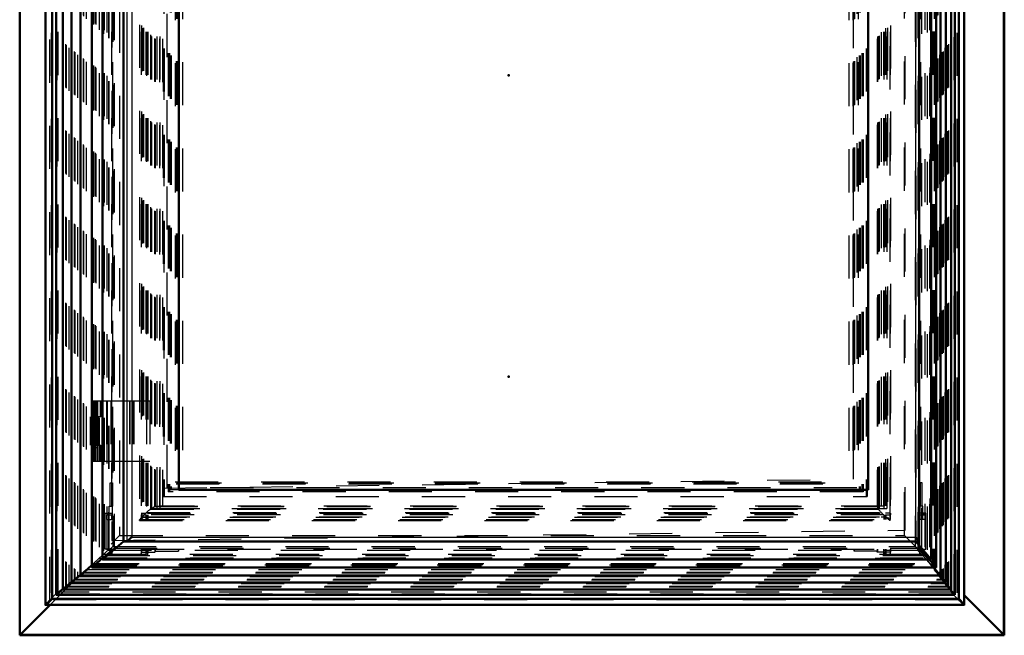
# Model space of a CAD drawing. Header units: millimetres. Extents: x 0 to 428, y 0 to 298.
# Tile 16 of 45: x 116 to 139, y 153 to 167. Entities that reach past the tile are written whole.
import ezdxf

# ---------------------------------------------------------------- set-up
doc = ezdxf.new("R2010")
doc.units = ezdxf.units.MM
doc.linetypes.add('Dashed', pattern=[2, 1, -1])
for name, color, linetype, lineweight in [('am_0', 7, 'Continuous', 50), ('am_12', 3, 'Continuous', 25), ('am_3', 6, 'Dashed', 25), ('am_6', 2, 'Continuous', 35), ('am_9', 7, 'Continuous', 50)]:
    doc.layers.add(name, color=color, linetype=linetype, lineweight=lineweight)

# ---------------------------------------------------------------- blocks, each defined once
blk = doc.blocks.new('53_Flat_Glass_Skylight_300100150_6_0_in_FDFneo100150C2325N1N4N_300Cl0__1203')
at = {"layer": 'am_3'}
for p, q in [((119.106, 183.133), (119.106, 155.632)), ((119.169, 183.052), (119.169, 155.712)), ((119.199, 183.06), (119.199, 155.704)), ((119.271, 182.95), (119.271, 155.814)), ((119.292, 182.967), (119.292, 155.797)), ((119.304, 182.967), (119.304, 155.797)), ((136.313, 182.95), (136.313, 155.814)), ((136.368, 182.967), (136.368, 155.797)), ((136.38, 182.967), (136.38, 155.797)), ((136.414, 183.052), (136.414, 155.712)), ((136.46, 183.06), (136.46, 155.704)), ((136.517, 155.632), (136.517, 183.133)), ((119.37, 182.877), (119.37, 155.887)), ((119.373, 155.895), (119.373, 182.87)), ((119.456, 182.815), (119.456, 155.95)), ((136.229, 182.815), (136.229, 155.95)), ((136.249, 182.87), (136.249, 155.895)), ((136.266, 182.877), (136.266, 155.887)), ((119.271, 155.814), (136.313, 155.814)), ((119.292, 155.797), (136.38, 155.797)), ((119.37, 155.887), (119.456, 155.95)), ((119.37, 155.887), (136.266, 155.887)), ((136.251, 155.896), (119.372, 155.896)), ((119.456, 155.95), (136.229, 155.95)), ((136.266, 155.887), (136.229, 155.95)), ((119.107, 155.63), (136.515, 155.63)), ((119.169, 155.712), (119.167, 155.71)), ((119.167, 155.71), (119.273, 155.71)), ((119.199, 155.704), (136.46, 155.704)), ((119.273, 155.71), (119.271, 155.712)), ((119.271, 155.712), (136.313, 155.712)), ((136.313, 155.712), (136.311, 155.71)), ((136.311, 155.71), (136.417, 155.71)), ((136.414, 155.712), (136.417, 155.71))]:
    blk.add_line(p, q, dxfattribs=at)
for points in [[(119.169, 155.712), (119.174, 155.717), (119.179, 155.723), (119.185, 155.729), (119.19, 155.735), (119.197, 155.741), (119.203, 155.748), (119.209, 155.754), (119.216, 155.761), (119.223, 155.768), (119.229, 155.774), (119.236, 155.781), (119.243, 155.787), (119.249, 155.794), (119.255, 155.8), (119.262, 155.806), (119.267, 155.811), (119.271, 155.814)], [(119.271, 155.814), (119.288, 155.83), (119.304, 155.844), (119.318, 155.856), (119.331, 155.867), (119.342, 155.877), (119.352, 155.884), (119.36, 155.89), (119.366, 155.894), (119.37, 155.896), (119.372, 155.896)], [(119.373, 155.895), (119.372, 155.892), (119.37, 155.887)], [(119.372, 155.896), (119.373, 155.895), (119.373, 155.895)], [(136.249, 155.895), (136.25, 155.896), (136.251, 155.896)], [(136.313, 155.814), (136.299, 155.83), (136.287, 155.844), (136.276, 155.856), (136.267, 155.867), (136.26, 155.877), (136.255, 155.884), (136.251, 155.89), (136.249, 155.894), (136.249, 155.895)], [(136.251, 155.896), (136.254, 155.895), (136.259, 155.892), (136.266, 155.888), (136.266, 155.887)], [(136.414, 155.712), (136.409, 155.717), (136.403, 155.723), (136.397, 155.729), (136.39, 155.735), (136.384, 155.741), (136.377, 155.748), (136.37, 155.754), (136.364, 155.761), (136.357, 155.768), (136.35, 155.774), (136.344, 155.781), (136.338, 155.787), (136.332, 155.794), (136.326, 155.8), (136.321, 155.806), (136.316, 155.811), (136.313, 155.814)], [(119.106, 155.632), (119.107, 155.635), (119.11, 155.64), (119.114, 155.647), (119.121, 155.655), (119.129, 155.666), (119.139, 155.678), (119.151, 155.691), (119.164, 155.706), (119.167, 155.71)], [(119.107, 155.63), (119.106, 155.631), (119.106, 155.632)], [(119.199, 155.704), (119.183, 155.689), (119.168, 155.676), (119.154, 155.664), (119.142, 155.654), (119.131, 155.645), (119.123, 155.639), (119.116, 155.634), (119.11, 155.631), (119.107, 155.63), (119.107, 155.63)], [(136.417, 155.71), (136.433, 155.695), (136.449, 155.681), (136.463, 155.668), (136.476, 155.658), (136.487, 155.649), (136.496, 155.641), (136.504, 155.636), (136.51, 155.632), (136.514, 155.63), (136.515, 155.63)], [(136.517, 155.632), (136.516, 155.635), (136.513, 155.64), (136.508, 155.647), (136.502, 155.655), (136.493, 155.666), (136.483, 155.678), (136.471, 155.691), (136.46, 155.704)], [(136.515, 155.63), (136.517, 155.631), (136.517, 155.632)]]:
    blk.add_lwpolyline(points, dxfattribs=at)
at = {"layer": 'am_6'}
for tag, p, flags in [('NB', (141.517, 183.134), 8), ('NN', (141.517, 182.634), 8), ('NT', (141.517, 182.134), 8), ('NBSYN', (141.517, 181.634), 8), ('LINA', (141.517, 181.134), 8), ('CATALOG', (141.517, 180.634), 8), ('IDNR', (141.517, 180.134), 8), ('PN', (141.517, 179.634), 8), ('LODLEVEL', (141.517, 179.134), 8), ('L', (141.517, 178.634), 8), ('W', (141.517, 178.134), 8), ('PPATH', (141.517, 177.634), 8), ('ExcludeFromBOM', (141.517, 176.634), 8), ('PSOL_0', (141.517, 176.134), 9), ('PSOL_1', (141.517, 175.634), 9), ('PSOL_2', (141.517, 175.134), 9)]:
    blk.add_attdef(tag, p, '', height=0.5, dxfattribs=dict(at, flags=flags))
blk = doc.blocks.new('54_Flat_Glass_Skylight_300100150_12_0_in_FDFneo100150C2325N1N4N_300Cl0__1203')
at = {"layer": 'am_3'}
for p, q in [((119.659, 182.58), (119.659, 156.184)), ((119.678, 182.58), (119.678, 156.184)), ((135.965, 182.58), (135.965, 156.184)), ((135.984, 182.58), (135.984, 156.184)), ((119.822, 182.416), (119.822, 156.348)), ((119.841, 182.416), (119.841, 156.348)), ((135.802, 182.416), (135.802, 156.348)), ((135.821, 182.416), (135.821, 156.348)), ((119.822, 156.348), (135.821, 156.348)), ((119.659, 156.184), (135.984, 156.184))]:
    blk.add_line(p, q, dxfattribs=at)
at = {"layer": 'am_6'}
for tag, p, flags in [('NB', (140.984, 182.58), 8), ('NN', (140.984, 182.08), 8), ('NT', (140.984, 181.58), 8), ('NBSYN', (140.984, 181.08), 8), ('LINA', (140.984, 180.58), 8), ('CATALOG', (140.984, 180.08), 8), ('IDNR', (140.984, 179.58), 8), ('PN', (140.984, 179.08), 8), ('LODLEVEL', (140.984, 178.58), 8), ('L', (140.984, 178.08), 8), ('W', (140.984, 177.58), 8), ('PPATH', (140.984, 177.08), 8), ('ExcludeFromBOM', (140.984, 176.08), 8), ('PSOL_0', (140.984, 175.58), 9), ('PSOL_1', (140.984, 175.08), 9), ('PSOL_2', (140.984, 174.58), 9)]:
    blk.add_attdef(tag, p, '', height=0.5, dxfattribs=dict(at, flags=flags))
blk = doc.blocks.new('55_Flat_Glass_Skylight_300100150_5_0_in_FDFneo100150C2325N1N4N_300Cl0__1203')
at = {"layer": 'am_3'}
for p, q in [((119.77, 182.472), (119.77, 156.292)), ((119.8, 182.472), (119.8, 156.292)), ((119.969, 182.272), (119.969, 156.492)), ((119.999, 182.272), (119.999, 156.492)), ((135.663, 182.272), (135.663, 156.492)), ((135.692, 182.272), (135.692, 156.492)), ((135.862, 182.472), (135.862, 156.292)), ((135.891, 182.472), (135.891, 156.292)), ((119.969, 156.492), (135.692, 156.492)), ((135.891, 156.292), (119.77, 156.292))]:
    blk.add_line(p, q, dxfattribs=at)
at = {"layer": 'am_6'}
for tag, p, flags in [('NB', (140.891, 182.472), 8), ('NN', (140.891, 181.972), 8), ('NT', (140.891, 181.472), 8), ('NBSYN', (140.891, 180.972), 8), ('LINA', (140.891, 180.472), 8), ('CATALOG', (140.891, 179.972), 8), ('IDNR', (140.891, 179.472), 8), ('PN', (140.891, 178.972), 8), ('LODLEVEL', (140.891, 178.472), 8), ('L', (140.891, 177.972), 8), ('W', (140.891, 177.472), 8), ('PPATH', (140.891, 176.972), 8), ('ExcludeFromBOM', (140.891, 175.972), 8), ('PSOL_0', (140.891, 175.472), 9), ('PSOL_1', (140.891, 174.972), 9), ('PSOL_2', (140.891, 174.472), 9)]:
    blk.add_attdef(tag, p, '', height=0.5, dxfattribs=dict(at, flags=flags))
blk = doc.blocks.new('56_FGS3001001502C4U_0_in_FDFneo100150C2325N1N4N_300Cl0__1203')
at = {"layer": 'am_3'}
for p, q in [((119.569, 182.802), (119.569, 155.962)), ((119.637, 182.802), (119.637, 155.962)), ((136.316, 155.962), (136.316, 182.802)), ((136.385, 155.962), (136.385, 182.802)), ((136.385, 155.962), (119.569, 155.962))]:
    blk.add_line(p, q, dxfattribs=at)
at = {"layer": 'am_6'}
for tag, p, flags in [('NB', (141.385, 182.802), 8), ('NN', (141.385, 182.302), 8), ('NT', (141.385, 181.802), 8), ('NBSYN', (141.385, 181.302), 8), ('LINA', (141.385, 180.802), 8), ('CATALOG', (141.385, 180.302), 8), ('IDNR', (141.385, 179.802), 8), ('PN', (141.385, 179.302), 8), ('LODLEVEL', (141.385, 178.802), 8), ('L', (141.385, 178.302), 8), ('W', (141.385, 177.802), 8), ('TG', (141.385, 177.302), 8), ('TG1', (141.385, 176.802), 8), ('OC', (141.385, 176.302), 8), ('PPATH', (141.385, 175.802), 8), ('ExcludeFromBOM', (141.385, 174.802), 8), ('PSOL_0', (141.385, 174.302), 9), ('PSOL_1', (141.385, 173.802), 9), ('PSOL_2', (141.385, 173.302), 9), ('PSOL_3', (141.385, 172.802), 9)]:
    blk.add_attdef(tag, p, '', height=0.5, dxfattribs=dict(at, flags=flags))
blk = doc.blocks.new('57_FGS30010015025C3U_0_in_FDFneo100150C2325N1N4N_300Cl0__1203')
at = {"layer": 'am_0'}
for p, q in [((118.004, 184.227), (118.004, 154.537)), ((118.251, 184.044), (118.251, 154.72)), ((118.252, 184.043), (118.252, 154.721)), ((137.469, 154.72), (137.469, 184.044)), ((137.469, 184.043), (137.469, 154.721)), ((118.737, 155.142), (118.737, 183.622)), ((137.195, 155.143), (137.195, 183.622)), ((120.02, 182.422), (120.02, 156.342)), ((136.012, 182.422), (136.012, 156.342)), ((137.586, 154.537), (137.586, 168.972)), ((117.999, 158.402), (117.999, 158.082)), ((117.999, 158.402), (118.004, 158.402)), ((117.999, 158.082), (118.004, 158.082)), ((117.999, 157.322), (117.999, 157.002)), ((117.999, 157.322), (118.004, 157.322)), ((117.999, 157.002), (118.004, 157.002)), ((120.02, 156.342), (136.012, 156.342)), ((118.252, 154.721), (118.737, 155.142)), ((118.737, 155.142), (137.195, 155.142)), ((137.115, 155.142), (137.469, 154.721)), ((118.01, 154.542), (118.251, 154.752)), ((118.251, 154.72), (137.469, 154.72)), ((118.252, 154.721), (137.469, 154.721)), ((137.432, 154.72), (137.583, 154.542)), ((118.004, 154.537), (137.586, 154.537))]:
    blk.add_line(p, q, dxfattribs=at)
for points in [[(118.926, 155.242), (118.917, 155.233), (118.908, 155.225), (118.9, 155.216), (118.891, 155.208), (118.883, 155.2), (118.875, 155.192), (118.867, 155.185), (118.859, 155.178), (118.852, 155.171), (118.846, 155.166), (118.84, 155.16), (118.834, 155.156), (118.83, 155.152), (118.826, 155.148), (118.822, 155.146), (118.819, 155.144), (118.817, 155.143), (118.816, 155.142)], [(137.195, 155.143), (137.195, 155.144), (137.194, 155.146), (137.192, 155.149), (137.189, 155.152), (137.186, 155.156), (137.182, 155.161), (137.177, 155.167), (137.172, 155.173), (137.166, 155.179), (137.16, 155.186), (137.153, 155.194), (137.145, 155.201), (137.138, 155.21), (137.129, 155.218), (137.121, 155.226), (137.113, 155.235), (137.106, 155.242)], [(137.195, 155.142), (137.195, 155.143), (137.195, 155.143)], [(118.252, 154.721), (118.252, 154.721), (118.252, 154.72), (118.251, 154.72), (118.251, 154.72)], [(118.01, 154.542), (118.008, 154.54), (118.007, 154.539), (118.006, 154.539), (118.005, 154.538), (118.004, 154.537), (118.004, 154.537), (118.004, 154.537)], [(137.583, 154.542), (137.584, 154.54), (137.585, 154.539), (137.585, 154.539), (137.586, 154.538), (137.586, 154.537), (137.586, 154.537), (137.586, 154.537)]]:
    blk.add_lwpolyline(points, dxfattribs=at)
at = {"layer": 'am_12'}
for p, q in [((118.01, 184.223), (118.01, 154.542)), ((118.816, 183.622), (118.816, 155.142)), ((118.926, 183.522), (118.926, 155.242)), ((137.106, 183.522), (137.106, 155.242)), ((137.583, 168.972), (137.583, 154.542)), ((118.926, 155.242), (137.106, 155.242)), ((118.01, 154.542), (137.583, 154.542))]:
    blk.add_line(p, q, dxfattribs=at)
at = {"layer": 'am_3'}
for p, q in [((118.042, 184.187), (118.042, 154.577)), ((118.075, 184.159), (118.075, 154.605)), ((118.096, 184.136), (118.096, 154.628)), ((118.286, 184.008), (118.286, 154.757)), ((118.349, 183.949), (118.349, 154.815)), ((137.378, 183.949), (137.378, 154.815)), ((137.431, 184.008), (137.431, 154.757)), ((118.52, 183.778), (118.52, 154.987)), ((137.208, 154.987), (137.208, 183.778)), ((137.115, 183.622), (137.115, 155.142)), ((137.195, 183.622), (137.195, 155.142)), ((118.461, 182.967), (118.461, 155.797)), ((119.147, 182.967), (119.147, 155.797)), ((119.155, 183.117), (119.155, 155.647)), ((119.256, 182.967), (119.256, 155.797)), ((119.26, 182.967), (119.26, 155.797)), ((119.292, 182.967), (119.292, 155.797)), ((119.3, 182.967), (119.3, 155.797)), ((136.368, 182.967), (136.368, 155.797)), ((136.376, 182.967), (136.376, 155.797)), ((136.412, 182.967), (136.412, 155.797)), ((136.416, 182.967), (136.416, 155.797)), ((136.521, 182.967), (136.521, 155.797)), ((136.529, 183.117), (136.529, 155.647)), ((137.198, 182.967), (137.198, 155.797)), ((119.464, 182.806), (119.464, 155.958)), ((119.468, 182.806), (119.468, 155.958)), ((119.509, 182.862), (119.509, 155.902)), ((119.575, 182.862), (119.575, 155.902)), ((136.22, 182.806), (136.22, 155.958)), ((136.223, 182.806), (136.223, 155.958)), ((136.376, 182.862), (136.376, 155.902)), ((136.442, 182.862), (136.442, 155.902)), ((120.013, 182.422), (120.013, 156.342)), ((136.005, 182.422), (136.005, 156.342)), ((118.484, 182.262), (118.484, 156.502)), ((120.009, 182.262), (120.009, 156.502)), ((120.106, 182.262), (120.106, 156.502)), ((135.682, 182.262), (135.682, 156.502)), ((135.779, 182.262), (135.779, 156.502)), ((137.221, 182.262), (137.221, 156.502)), ((137.497, 168.972), (137.497, 154.628)), ((137.522, 168.972), (137.522, 154.605)), ((137.544, 168.972), (137.544, 154.577)), ((118.004, 158.402), (118.974, 158.402)), ((118.019, 158.402), (118.019, 158.082)), ((118.039, 158.402), (118.039, 158.082)), ((118.047, 158.402), (118.047, 158.082)), ((118.082, 158.402), (118.082, 158.082)), ((118.099, 158.082), (118.099, 158.402)), ((118.099, 158.402), (118.099, 157.002)), ((118.139, 158.082), (118.139, 158.402)), ((118.445, 158.402), (118.445, 157.002)), ((118.46, 158.402), (118.46, 157.002)), ((118.874, 158.402), (118.874, 157.002)), ((118.886, 158.402), (118.886, 157.002)), ((118.955, 158.402), (118.955, 157.002)), ((118.974, 158.402), (118.974, 157.002)), ((118.004, 158.082), (118.139, 158.082)), ((118.064, 157.322), (118.064, 158.082)), ((118.092, 158.082), (118.092, 157.322)), ((118.098, 157.322), (118.098, 158.082)), ((118.136, 158.082), (118.136, 157.322)), ((118.004, 157.322), (118.139, 157.322)), ((118.019, 157.322), (118.019, 157.002)), ((118.039, 157.322), (118.039, 157.002)), ((118.047, 157.322), (118.047, 157.002)), ((118.082, 157.322), (118.082, 157.002)), ((118.099, 157.002), (118.099, 157.322)), ((118.139, 157.002), (118.139, 157.322)), ((118.004, 157.002), (118.974, 157.002)), ((118.43, 155.958), (118.43, 156.502)), ((118.43, 156.502), (118.484, 156.502)), ((118.477, 156.502), (118.477, 155.958)), ((120.009, 156.502), (135.779, 156.502)), ((137.214, 156.502), (137.214, 155.958)), ((137.261, 156.502), (137.214, 156.502)), ((137.261, 155.958), (137.261, 156.502)), ((120.013, 156.342), (120.02, 156.342)), ((118.311, 154.962), (118.311, 155.797)), ((118.311, 155.797), (118.47, 155.797)), ((118.374, 155.797), (118.374, 155.757)), ((118.406, 155.647), (118.406, 155.958)), ((118.406, 155.958), (118.477, 155.958)), ((118.47, 155.757), (118.47, 155.797)), ((118.474, 155.958), (118.474, 155.647)), ((119.147, 155.797), (119.26, 155.797)), ((119.151, 155.797), (119.151, 155.757)), ((119.292, 155.797), (119.3, 155.797)), ((119.464, 155.958), (136.223, 155.958)), ((119.509, 155.902), (136.442, 155.902)), ((136.525, 155.797), (136.412, 155.797)), ((136.525, 155.797), (136.525, 155.757)), ((137.348, 155.797), (137.198, 155.797)), ((137.206, 155.757), (137.206, 155.797)), ((137.211, 155.958), (137.211, 155.647)), ((137.279, 155.958), (137.211, 155.958)), ((137.279, 155.647), (137.279, 155.958)), ((137.302, 155.797), (137.302, 155.757)), ((137.348, 154.962), (137.348, 155.797)), ((118.343, 155.757), (118.343, 155.647)), ((118.343, 155.757), (118.47, 155.757)), ((118.343, 155.647), (118.474, 155.647)), ((118.465, 155.647), (118.465, 155.757)), ((119.147, 155.757), (119.147, 155.647)), ((119.147, 155.757), (119.26, 155.757)), ((119.147, 155.647), (136.529, 155.647)), ((119.256, 155.757), (119.256, 155.647)), ((119.26, 155.757), (119.26, 155.647)), ((119.296, 155.757), (119.296, 155.647)), ((136.376, 155.757), (119.296, 155.757)), ((119.3, 155.757), (119.3, 155.647)), ((136.372, 155.757), (136.372, 155.647)), ((136.376, 155.757), (136.376, 155.647)), ((136.412, 155.647), (136.412, 155.757)), ((136.412, 155.757), (136.525, 155.757)), ((136.416, 155.757), (136.416, 155.647)), ((136.521, 155.757), (136.521, 155.647)), ((137.202, 155.647), (137.202, 155.757)), ((137.202, 155.757), (137.325, 155.757)), ((137.325, 155.647), (137.202, 155.647)), ((137.325, 155.757), (137.325, 155.647)), ((118.075, 154.605), (118.484, 154.962)), ((118.251, 154.752), (118.52, 154.987)), ((118.484, 154.962), (118.311, 154.962)), ((118.484, 154.962), (118.461, 154.811)), ((118.461, 154.962), (118.461, 154.811)), ((118.52, 154.987), (137.208, 154.987)), ((119.147, 154.962), (119.147, 154.839)), ((119.147, 154.962), (136.529, 154.962)), ((119.147, 154.839), (119.155, 154.894)), ((119.155, 154.962), (119.155, 154.894)), ((119.155, 154.894), (119.464, 154.894)), ((119.256, 154.962), (119.256, 154.839)), ((119.26, 154.866), (119.256, 154.839)), ((119.26, 154.962), (119.26, 154.866)), ((119.3, 154.866), (119.26, 154.866)), ((119.292, 154.962), (119.292, 154.811)), ((119.292, 154.811), (119.3, 154.866)), ((119.3, 154.962), (119.3, 154.866)), ((119.464, 154.962), (119.464, 154.894)), ((119.464, 154.894), (119.468, 154.915)), ((119.468, 154.962), (119.468, 154.915)), ((119.468, 154.915), (120.009, 154.915)), ((120.009, 154.962), (120.009, 154.915)), ((120.009, 154.915), (120.016, 154.962)), ((135.682, 154.915), (135.689, 154.962)), ((135.682, 154.962), (135.682, 154.915)), ((136.223, 154.915), (135.682, 154.915)), ((136.22, 154.962), (136.22, 154.894)), ((136.22, 154.894), (136.223, 154.915)), ((136.529, 154.894), (136.22, 154.894)), ((136.223, 154.962), (136.223, 154.915)), ((136.368, 154.962), (136.368, 154.811)), ((136.368, 154.811), (136.376, 154.866)), ((136.376, 154.962), (136.376, 154.866)), ((136.376, 154.866), (136.416, 154.866)), ((136.412, 154.962), (136.412, 154.839)), ((136.416, 154.866), (136.412, 154.839)), ((136.416, 154.962), (136.416, 154.866)), ((136.521, 154.962), (136.521, 154.839)), ((136.521, 154.839), (136.529, 154.894)), ((136.529, 154.962), (136.529, 154.894)), ((137.198, 154.962), (137.348, 154.962)), ((137.221, 154.962), (137.198, 154.811)), ((137.198, 154.962), (137.198, 154.811)), ((137.208, 154.987), (137.432, 154.72)), ((137.522, 154.605), (137.221, 154.962)), ((118.042, 154.577), (118.096, 154.628)), ((118.096, 154.628), (118.075, 154.605)), ((118.096, 154.628), (137.497, 154.628)), ((118.286, 154.757), (118.349, 154.815)), ((118.286, 154.757), (137.431, 154.757)), ((118.349, 154.815), (137.378, 154.815)), ((118.461, 154.811), (119.292, 154.811)), ((119.256, 154.839), (119.147, 154.839)), ((137.198, 154.811), (136.368, 154.811)), ((136.412, 154.839), (136.521, 154.839)), ((137.431, 154.757), (137.378, 154.815)), ((137.544, 154.577), (137.497, 154.628)), ((137.497, 154.628), (137.522, 154.605)), ((118.042, 154.577), (137.544, 154.577)), ((118.075, 154.605), (137.522, 154.605))]:
    blk.add_line(p, q, dxfattribs=at)
for points in [[(118.251, 154.72), (118.251, 154.721), (118.252, 154.721), (118.252, 154.722), (118.253, 154.723), (118.253, 154.724), (118.254, 154.725), (118.255, 154.726), (118.256, 154.727), (118.258, 154.729), (118.259, 154.73), (118.261, 154.732), (118.262, 154.733), (118.264, 154.735), (118.266, 154.737), (118.268, 154.739), (118.269, 154.741), (118.271, 154.743), (118.273, 154.745), (118.275, 154.747), (118.277, 154.748), (118.279, 154.75), (118.281, 154.752), (118.283, 154.754), (118.284, 154.755), (118.286, 154.757)], [(137.469, 154.721), (137.469, 154.721), (137.469, 154.72), (137.469, 154.72), (137.469, 154.721), (137.468, 154.721), (137.467, 154.721), (137.467, 154.722), (137.466, 154.723), (137.464, 154.724), (137.463, 154.725), (137.462, 154.726), (137.46, 154.727), (137.459, 154.729), (137.457, 154.73), (137.455, 154.732), (137.454, 154.734), (137.452, 154.736), (137.45, 154.738), (137.448, 154.739), (137.446, 154.741), (137.444, 154.743), (137.442, 154.745), (137.44, 154.747), (137.438, 154.749), (137.437, 154.751), (137.435, 154.752), (137.434, 154.754), (137.432, 154.756), (137.431, 154.757)], [(118.004, 154.537), (118.004, 154.537), (118.004, 154.537), (118.004, 154.538), (118.004, 154.539), (118.005, 154.539), (118.006, 154.54), (118.007, 154.542), (118.008, 154.543), (118.009, 154.544), (118.011, 154.546), (118.012, 154.548), (118.014, 154.55), (118.016, 154.552), (118.018, 154.554), (118.02, 154.556), (118.022, 154.558), (118.024, 154.56), (118.026, 154.562), (118.028, 154.564), (118.03, 154.566), (118.032, 154.569), (118.035, 154.571), (118.037, 154.573), (118.039, 154.575), (118.041, 154.576), (118.042, 154.577)], [(137.586, 154.537), (137.586, 154.537), (137.585, 154.537), (137.584, 154.538), (137.584, 154.539), (137.582, 154.539), (137.581, 154.54), (137.58, 154.542), (137.578, 154.543), (137.577, 154.544), (137.575, 154.546), (137.573, 154.548), (137.571, 154.55), (137.569, 154.552), (137.567, 154.554), (137.565, 154.556), (137.563, 154.558), (137.561, 154.56), (137.558, 154.562), (137.556, 154.564), (137.554, 154.566), (137.552, 154.569), (137.55, 154.571), (137.548, 154.573), (137.546, 154.575), (137.545, 154.576), (137.544, 154.577)]]:
    blk.add_lwpolyline(points, dxfattribs=at)
at = {"layer": 'am_6'}
for tag, p, flags in [('NB', (142.966, 184.227), 8), ('NN', (142.966, 183.727), 8), ('NT', (142.966, 183.227), 8), ('NBSYN', (142.966, 182.727), 8), ('LINA', (142.966, 182.227), 8), ('CATALOG', (142.966, 181.727), 8), ('IDNR', (142.966, 181.227), 8), ('PN', (142.966, 180.727), 8), ('LODLEVEL', (142.966, 180.227), 8), ('L', (142.966, 179.727), 8), ('W', (142.966, 179.227), 8), ('DP', (142.966, 178.727), 8), ('OP', (142.966, 178.227), 8), ('OC', (142.966, 177.727), 8), ('ExcludeFromBOM', (142.966, 176.727), 8), ('PSOL_0', (142.966, 176.227), 9), ('PSOL_1', (142.966, 175.727), 9), ('PSOL_2', (142.966, 175.227), 9)]:
    blk.add_attdef(tag, p, '', height=0.5, dxfattribs=dict(at, flags=flags))
blk = doc.blocks.new('58_Flat_Glass_Skylight_3001001502_2_0_in_FDFneo100150C2325N1N4N_300Cl0__1203')
at = {"layer": 'am_0'}
for p, q in [((116.924, 185.096), (116.924, 153.668)), ((138.238, 153.668), (138.238, 185.096)), ((117.081, 153.808), (117.081, 184.956)), ((117.171, 184.866), (117.171, 153.898)), ((138.023, 184.866), (138.023, 153.898)), ((138.113, 184.956), (138.113, 153.808)), ((117.33, 184.74), (117.33, 154.025)), ((117.533, 184.576), (117.533, 154.188)), ((117.735, 184.413), (117.735, 154.352)), ((137.686, 168.972), (137.686, 154.352)), ((137.809, 168.972), (137.809, 154.188)), ((137.932, 168.972), (137.932, 154.025)), ((118.004, 158.032), (117.979, 158.032)), ((117.979, 158.032), (117.979, 157.372)), ((117.979, 157.372), (118.004, 157.372)), ((117.735, 154.352), (118.004, 154.589)), ((137.527, 154.537), (137.686, 154.352)), ((117.33, 154.025), (117.533, 154.203)), ((117.533, 154.188), (117.735, 154.367)), ((117.533, 154.188), (137.809, 154.188)), ((117.735, 154.352), (137.686, 154.352)), ((137.669, 154.352), (137.809, 154.188)), ((137.792, 154.188), (137.932, 154.025)), ((117.171, 153.898), (117.33, 154.04)), ((117.33, 154.025), (137.932, 154.025)), ((137.915, 154.025), (138.023, 153.898)), ((117.081, 153.808), (138.113, 153.808)), ((117.171, 153.898), (138.023, 153.898)), ((116.925, 153.667), (138.237, 153.667))]:
    blk.add_line(p, q, dxfattribs=at)
for points in [[(117.081, 153.808), (117.068, 153.795), (117.054, 153.782), (117.041, 153.769), (117.029, 153.757), (117.016, 153.745), (117.004, 153.734), (116.993, 153.723), (116.982, 153.713), (116.972, 153.704), (116.963, 153.696), (116.954, 153.689), (116.947, 153.682), (116.94, 153.677), (116.935, 153.673), (116.93, 153.67), (116.927, 153.668), (116.925, 153.667), (116.925, 153.667)], [(138.238, 153.668), (138.237, 153.67), (138.236, 153.673), (138.233, 153.677), (138.229, 153.683), (138.224, 153.689), (138.218, 153.696), (138.211, 153.704), (138.203, 153.714), (138.194, 153.724), (138.184, 153.734), (138.173, 153.746), (138.162, 153.757), (138.15, 153.77), (138.138, 153.782), (138.125, 153.795), (138.113, 153.808)], [(116.925, 153.667), (116.924, 153.668), (116.924, 153.668)], [(138.237, 153.667), (138.238, 153.668), (138.238, 153.668)]]:
    blk.add_lwpolyline(points, dxfattribs=at)
at = {"layer": 'am_3'}
for p, q in [((117.028, 153.786), (117.028, 184.978)), ((117.06, 184.945), (117.06, 153.819)), ((117.189, 184.843), (117.189, 153.922)), ((117.222, 153.964), (117.222, 184.8)), ((137.941, 184.8), (137.941, 153.964)), ((137.996, 184.843), (137.996, 153.922)), ((138.07, 184.945), (138.07, 153.819)), ((138.103, 184.978), (138.103, 153.786)), ((117.393, 184.678), (117.393, 154.086)), ((117.403, 184.66), (117.403, 154.104)), ((117.465, 184.599), (117.465, 154.166)), ((137.786, 184.599), (137.786, 154.166)), ((137.847, 184.66), (137.847, 154.104)), ((137.872, 184.678), (137.872, 154.086)), ((117.595, 184.515), (117.595, 154.25)), ((117.605, 184.497), (117.605, 154.268)), ((117.667, 184.435), (117.667, 154.329)), ((117.797, 184.351), (117.797, 154.413)), ((117.807, 184.333), (117.807, 154.431)), ((137.601, 184.333), (137.601, 154.431)), ((137.626, 184.351), (137.626, 154.413)), ((137.663, 184.435), (137.663, 154.329)), ((137.724, 184.497), (137.724, 154.268)), ((137.749, 184.515), (137.749, 154.25)), ((117.87, 184.272), (117.87, 154.493)), ((118.011, 184.169), (118.011, 154.596)), ((118.037, 184.139), (118.037, 154.625)), ((137.444, 184.139), (137.444, 154.625)), ((137.477, 184.169), (137.477, 154.596)), ((137.54, 184.272), (137.54, 154.493)), ((118.172, 184.011), (118.172, 154.753)), ((118.271, 183.922), (118.271, 154.842)), ((137.246, 183.922), (137.246, 154.842)), ((137.324, 184.011), (137.324, 154.753)), ((118.388, 183.822), (118.388, 154.942)), ((118.399, 183.822), (118.399, 154.942)), ((118.491, 183.738), (118.491, 155.026)), ((137.101, 183.738), (137.101, 155.026)), ((137.164, 183.823), (137.164, 154.941)), ((137.165, 183.822), (137.165, 154.942)), ((137.176, 183.822), (137.176, 154.942)), ((137.176, 154.943), (137.176, 183.822)), ((119.363, 182.862), (119.363, 155.902)), ((119.386, 182.862), (119.386, 155.902)), ((136.23, 182.862), (136.23, 155.902)), ((136.253, 182.862), (136.253, 155.902)), ((119.958, 182.286), (119.958, 156.478)), ((119.973, 182.286), (119.973, 156.478)), ((135.68, 182.286), (135.68, 156.478)), ((135.694, 182.286), (135.694, 156.478)), ((119.931, 182.242), (119.931, 156.522)), ((120.017, 182.242), (120.017, 156.522)), ((135.565, 182.242), (135.565, 156.522)), ((135.651, 182.242), (135.651, 156.522)), ((118.202, 158.032), (118.202, 158.402)), ((118.209, 158.402), (118.209, 158.032)), ((118.342, 158.402), (118.342, 157.002)), ((118.357, 158.402), (118.357, 157.002)), ((118.974, 158.402), (119.348, 158.402)), ((119.267, 158.402), (119.267, 157.002)), ((119.343, 158.402), (119.343, 157.002)), ((119.347, 158.402), (119.347, 157.002)), ((119.348, 158.402), (119.348, 157.002)), ((118.209, 158.032), (118.004, 158.032)), ((118.019, 158.032), (118.019, 157.372)), ((118.104, 158.032), (118.104, 157.372)), ((118.112, 158.032), (118.112, 157.372)), ((118.133, 158.032), (118.133, 157.372)), ((118.153, 158.032), (118.153, 157.372)), ((118.004, 157.372), (118.209, 157.372)), ((118.202, 157.002), (118.202, 157.372)), ((118.209, 157.372), (118.209, 157.002)), ((118.974, 157.002), (119.348, 157.002)), ((119.931, 156.522), (135.651, 156.522)), ((119.958, 156.478), (135.694, 156.478)), ((119.363, 155.902), (119.509, 155.902)), ((118.388, 154.942), (137.176, 154.942)), ((118.491, 155.026), (137.101, 155.026)), ((118.011, 154.596), (118.271, 154.842)), ((118.037, 154.625), (118.172, 154.753)), ((118.172, 154.753), (137.324, 154.753)), ((118.271, 154.842), (137.246, 154.842)), ((137.246, 154.842), (137.477, 154.596)), ((137.444, 154.625), (137.324, 154.753)), ((117.595, 154.25), (117.87, 154.493)), ((117.735, 154.367), (117.807, 154.431)), ((117.807, 154.431), (117.735, 154.352)), ((117.797, 154.413), (118.037, 154.625)), ((117.87, 154.493), (117.797, 154.413)), ((117.797, 154.413), (137.626, 154.413)), ((117.807, 154.431), (137.601, 154.431)), ((117.87, 154.493), (137.54, 154.493)), ((118.004, 154.589), (118.011, 154.596)), ((118.011, 154.596), (137.477, 154.596)), ((118.037, 154.625), (137.444, 154.625)), ((137.626, 154.413), (137.444, 154.625)), ((137.477, 154.596), (137.527, 154.537)), ((137.749, 154.25), (137.54, 154.493)), ((137.54, 154.493), (137.626, 154.413)), ((137.686, 154.352), (137.601, 154.431)), ((137.601, 154.431), (137.669, 154.352)), ((117.393, 154.086), (117.667, 154.329)), ((117.533, 154.203), (117.605, 154.268)), ((117.605, 154.268), (117.533, 154.188)), ((117.667, 154.329), (117.595, 154.25)), ((117.595, 154.25), (137.749, 154.25)), ((117.605, 154.268), (137.724, 154.268)), ((117.667, 154.329), (137.663, 154.329)), ((137.872, 154.086), (137.663, 154.329)), ((137.663, 154.329), (137.749, 154.25)), ((137.809, 154.188), (137.724, 154.268)), ((137.724, 154.268), (137.792, 154.188)), ((117.189, 153.922), (117.465, 154.166)), ((137.942, 153.965), (117.221, 153.965)), ((117.33, 154.04), (117.403, 154.104)), ((117.403, 154.104), (117.33, 154.025)), ((117.465, 154.166), (117.393, 154.086)), ((117.393, 154.086), (137.872, 154.086)), ((117.403, 154.104), (137.847, 154.104)), ((117.465, 154.166), (137.786, 154.166)), ((137.996, 153.922), (137.786, 154.166)), ((137.786, 154.166), (137.872, 154.086)), ((137.932, 154.025), (137.847, 154.104)), ((137.847, 154.104), (137.915, 154.025)), ((138.103, 153.786), (117.028, 153.786)), ((117.06, 153.819), (138.07, 153.819)), ((117.189, 153.922), (137.996, 153.922))]:
    blk.add_line(p, q, dxfattribs=at)
for points in [[(118.388, 154.942), (118.386, 154.941), (118.382, 154.939), (118.376, 154.935), (118.369, 154.93), (118.361, 154.923), (118.351, 154.915), (118.341, 154.906), (118.329, 154.895), (118.315, 154.884), (118.301, 154.871), (118.287, 154.857), (118.271, 154.842)], [(118.491, 155.026), (118.484, 155.019), (118.477, 155.012), (118.469, 155.004), (118.462, 154.997), (118.455, 154.991), (118.448, 154.984), (118.442, 154.978), (118.436, 154.972), (118.43, 154.967), (118.424, 154.962), (118.419, 154.957), (118.415, 154.953), (118.411, 154.95), (118.407, 154.947), (118.404, 154.945), (118.402, 154.943), (118.4, 154.942), (118.399, 154.942)], [(137.176, 154.942), (137.176, 154.942), (137.176, 154.943), (137.175, 154.945), (137.174, 154.947), (137.171, 154.95), (137.169, 154.953), (137.165, 154.957), (137.162, 154.962), (137.157, 154.967), (137.152, 154.972), (137.147, 154.978), (137.141, 154.984), (137.135, 154.991), (137.129, 154.997), (137.122, 155.004), (137.115, 155.012), (137.108, 155.019), (137.101, 155.026)], [(137.164, 154.941), (137.165, 154.942), (137.165, 154.942)], [(137.246, 154.842), (137.233, 154.857), (137.22, 154.871), (137.209, 154.884), (137.198, 154.895), (137.189, 154.906), (137.181, 154.915), (137.175, 154.923), (137.17, 154.93), (137.166, 154.935), (137.164, 154.939), (137.164, 154.941)], [(117.06, 153.819), (117.074, 153.832), (117.087, 153.846), (117.1, 153.858), (117.113, 153.871), (117.125, 153.883), (117.138, 153.894), (117.149, 153.905), (117.16, 153.915), (117.171, 153.925), (117.18, 153.933), (117.189, 153.941), (117.197, 153.948), (117.203, 153.953), (117.209, 153.958), (117.214, 153.961), (117.218, 153.964), (117.22, 153.965), (117.221, 153.965)], [(117.222, 153.964), (117.221, 153.962), (117.22, 153.959), (117.217, 153.955), (117.213, 153.95), (117.208, 153.943), (117.202, 153.936), (117.195, 153.928), (117.189, 153.922)], [(117.221, 153.965), (117.222, 153.964), (117.222, 153.964)], [(137.941, 153.964), (137.941, 153.965), (137.942, 153.965)], [(138.07, 153.819), (138.057, 153.832), (138.045, 153.846), (138.032, 153.858), (138.02, 153.871), (138.009, 153.883), (137.998, 153.894), (137.988, 153.905), (137.979, 153.915), (137.971, 153.925), (137.963, 153.933), (137.957, 153.941), (137.951, 153.948), (137.947, 153.953), (137.944, 153.958), (137.942, 153.961), (137.941, 153.964), (137.941, 153.964)], [(137.942, 153.965), (137.943, 153.964), (137.947, 153.963), (137.951, 153.96), (137.956, 153.956), (137.962, 153.951), (137.97, 153.945), (137.978, 153.937), (137.987, 153.929), (137.996, 153.922)], [(116.924, 153.668), (116.925, 153.67), (116.926, 153.673), (116.929, 153.677), (116.933, 153.683), (116.938, 153.689), (116.944, 153.696), (116.951, 153.704), (116.959, 153.714), (116.968, 153.724), (116.978, 153.734), (116.989, 153.746), (117, 153.757), (117.012, 153.77), (117.024, 153.782), (117.028, 153.786)], [(138.103, 153.786), (138.116, 153.774), (138.129, 153.761), (138.142, 153.749), (138.154, 153.738), (138.165, 153.727), (138.176, 153.717), (138.187, 153.707), (138.196, 153.699), (138.205, 153.691), (138.213, 153.684), (138.22, 153.679), (138.225, 153.674), (138.23, 153.671), (138.234, 153.669), (138.236, 153.667), (138.237, 153.667)]]:
    blk.add_lwpolyline(points, dxfattribs=at)
at = {"layer": 'am_6'}
for tag, p, flags in [('NB', (143.238, 185.097), 8), ('NN', (143.238, 184.597), 8), ('NT', (143.238, 184.097), 8), ('NBSYN', (143.238, 183.597), 8), ('LINA', (143.238, 183.097), 8), ('CATALOG', (143.238, 182.597), 8), ('IDNR', (143.238, 182.097), 8), ('PN', (143.238, 181.597), 8), ('LODLEVEL', (143.238, 181.097), 8), ('L', (143.238, 180.597), 8), ('W', (143.238, 180.097), 8), ('DP', (143.238, 179.597), 8), ('ExcludeFromBOM', (143.238, 178.597), 8), ('PSOL_0', (143.238, 178.097), 9), ('PSOL_1', (143.238, 177.597), 9)]:
    blk.add_attdef(tag, p, '', height=0.5, dxfattribs=dict(at, flags=flags))
blk = doc.blocks.new('59_FGS30010015025314U_0_in_FDFneo100150C2325N1N4N_300Cl0__1203')
at = {"layer": 'am_3'}
for p, q in [((118.468, 183.602), (118.468, 155.162)), ((136.868, 155.402), (136.868, 183.362)), ((119.668, 182.386), (119.668, 156.378)), ((135.668, 156.587), (135.668, 182.178)), ((119.668, 156.378), (135.668, 156.587)), ((118.468, 155.162), (136.868, 155.402))]:
    blk.add_line(p, q, dxfattribs=at)
at = {"layer": 'am_6'}
for tag, p, flags in [('NB', (141.868, 183.602), 8), ('NN', (141.868, 183.102), 8), ('NT', (141.868, 182.602), 8), ('NBSYN', (141.868, 182.102), 8), ('LINA', (141.868, 181.602), 8), ('CATALOG', (141.868, 181.102), 8), ('IDNR', (141.868, 180.602), 8), ('PN', (141.868, 180.102), 8), ('LODLEVEL', (141.868, 179.602), 8), ('L', (141.868, 179.102), 8), ('W', (141.868, 178.602), 8), ('DP', (141.868, 178.102), 8), ('OP', (141.868, 177.602), 8), ('BA', (141.868, 177.102), 8), ('ExcludeFromBOM', (141.868, 176.102), 8), ('PSOL_0', (141.868, 175.602), 9), ('PSOL_1', (141.868, 175.102), 9), ('PSOL_2', (141.868, 174.602), 9)]:
    blk.add_attdef(tag, p, '', height=0.5, dxfattribs=dict(at, flags=flags))
blk = doc.blocks.new('61_FGS30010015025301U_0_in_FDFneo100150C2325N1N4N_300Cl0__1203')
at = {"layer": 'am_0'}
for p, q in [((116.328, 185.802), (116.328, 152.962)), ((139.168, 152.962), (139.168, 185.802)), ((139.168, 152.962), (138.238, 153.892)), ((117.033, 153.667), (116.328, 152.962)), ((116.328, 152.962), (139.168, 152.962))]:
    blk.add_line(p, q, dxfattribs=at)
at = {"layer": 'am_12'}
for p, q in [((116.346, 152.98), (116.346, 185.784)), ((139.15, 152.98), (139.15, 185.784)), ((139.15, 152.98), (116.346, 152.98))]:
    blk.add_line(p, q, dxfattribs=at)
at = {"layer": 'am_3'}
for p, q in [((116.348, 152.982), (116.348, 185.782)), ((139.148, 152.982), (139.148, 185.782)), ((118.647, 183.483), (118.647, 155.281)), ((136.849, 155.281), (136.849, 183.483)), ((119.748, 156.382), (119.748, 182.382)), ((135.748, 182.382), (135.748, 156.382)), ((135.748, 156.382), (119.748, 156.382)), ((117.033, 153.667), (118.647, 155.281)), ((118.647, 155.281), (136.849, 155.281)), ((136.849, 155.281), (138.238, 153.892)), ((139.148, 152.982), (116.348, 152.982))]:
    blk.add_line(p, q, dxfattribs=at)
at = {"layer": 'am_6'}
for tag, p, flags in [('NB', (144.168, 185.802), 8), ('NN', (144.168, 185.302), 8), ('NT', (144.168, 184.802), 8), ('NBSYN', (144.168, 184.302), 8), ('LINA', (144.168, 183.802), 8), ('CATALOG', (144.168, 183.302), 8), ('IDNR', (144.168, 182.802), 8), ('PN', (144.168, 182.302), 8), ('LODLEVEL', (144.168, 181.802), 8), ('L', (144.168, 181.302), 8), ('W', (144.168, 180.802), 8), ('DP', (144.168, 180.302), 8), ('OP', (144.168, 179.802), 8), ('BA', (144.168, 179.302), 8), ('RT', (144.168, 178.802), 8), ('ExcludeFromBOM', (144.168, 177.802), 8), ('PSOL_0', (144.168, 177.302), 9), ('PSOL_1', (144.168, 176.802), 9), ('PSOL_2', (144.168, 176.302), 9)]:
    blk.add_attdef(tag, p, '', height=0.5, dxfattribs=dict(at, flags=flags))

msp = doc.modelspace()

# ---------------------------------------------------------------- linework, layer by layer
at = {"layer": 'am_9'}
for p in [(127.673, 165.962), (127.673, 158.962)]:
    msp.add_point(p, dxfattribs=at)

# ---------------------------------------------------------------- block references
for name in ['61_FGS30010015025301U_0_in_FDFneo100150C2325N1N4N_300Cl0__1203', '58_Flat_Glass_Skylight_3001001502_2_0_in_FDFneo100150C2325N1N4N_300Cl0__1203', '57_FGS30010015025C3U_0_in_FDFneo100150C2325N1N4N_300Cl0__1203', '59_FGS30010015025314U_0_in_FDFneo100150C2325N1N4N_300Cl0__1203', '53_Flat_Glass_Skylight_300100150_6_0_in_FDFneo100150C2325N1N4N_300Cl0__1203', '56_FGS3001001502C4U_0_in_FDFneo100150C2325N1N4N_300Cl0__1203', '54_Flat_Glass_Skylight_300100150_12_0_in_FDFneo100150C2325N1N4N_300Cl0__1203', '55_Flat_Glass_Skylight_300100150_5_0_in_FDFneo100150C2325N1N4N_300Cl0__1203']:
    msp.add_blockref(name, (0, 0))

doc.saveas('drawing.dxf')
